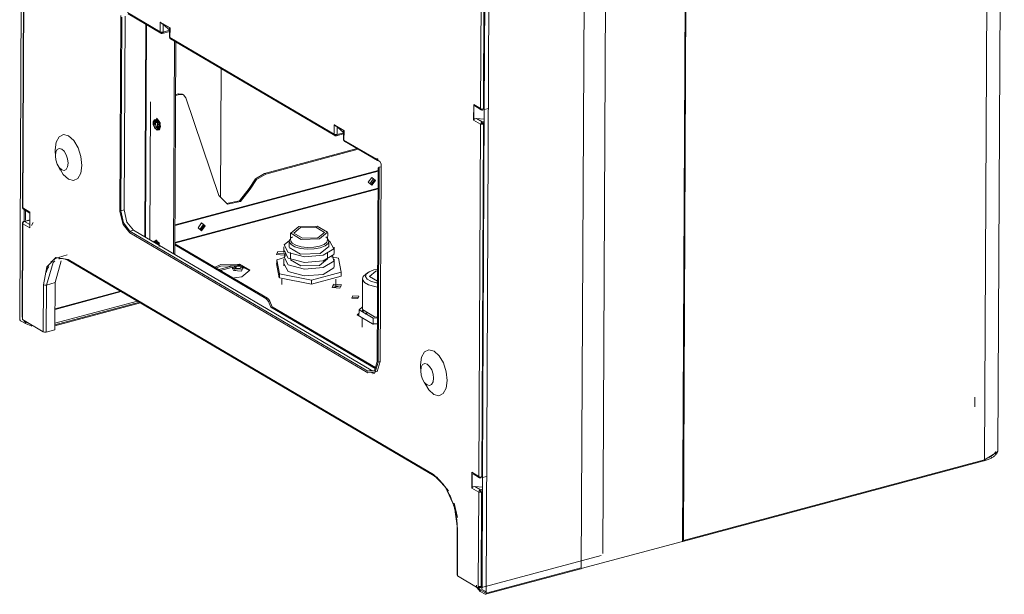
# Model space of a CAD drawing. Header units: millimetres. Extents: x 37142 to 74566, y 2709 to 34045.
# Tile 53 of 58: x 71465 to 71943, y 26262 to 26542. Entities that reach past the tile are written whole.
import ezdxf

# ---------------------------------------------------------------- set-up
doc = ezdxf.new("R2010")
doc.units = ezdxf.units.MM
doc.layers.add('G-XREF-____-OTLN', color=8, linetype='Continuous', lineweight=9)
doc.layers.add('M-EQPM-____-OTLN', color=50, linetype='Continuous', lineweight=20)

# ---------------------------------------------------------------- blocks, each defined once
blk = doc.blocks.new('City Class FR - City Class F_iam-V36-3D Вент Right')
at = {"layer": 'G-XREF-____-OTLN'}
for p, q in [((4544.85, 26396.33), (4547.92, 27033.5)), ((5019.96, 26332.69), (5023.04, 26973.1)), ((5016.49, 26968.2), (5013.41, 26327.79)), ((4869.81, 26930.01), (4866.72, 26288.13)), ((4870.26, 26929.01), (4867.17, 26288.6)), ((4828.06, 26282.3), (4831.12, 26918.68)), ((4817.6, 26275.31), (4820.69, 26915.72)), ((4774.42, 26903.32), (4771.34, 26262.91)), ((4770.49, 26498.52), (4771.35, 26677.17)), ((4768.69, 26498.54), (4769.52, 26669.65)), ((4770.91, 26669.54), (4770.08, 26498.43)), ((4547.07, 26621.5), (4546.24, 26450.39)), ((4547.24, 26621.27), (4546.42, 26450.16)), ((4597.16, 26545.15), (4613.1, 26535.76)), ((4597.48, 26544.51), (4613.42, 26535.12)), ((4593.47, 26448.37), (4593.93, 26543.74)), ((4593.93, 26448.84), (4594.38, 26542.91)), ((4596.12, 26543.37), (4595.66, 26449.31)), ((4605.65, 26436.07), (4606.14, 26539.41)), ((4613.1, 26535.76), (4613.13, 26540.42)), ((4613.13, 26540.42), (4617.86, 26537.63)), ((4613.36, 26540.19), (4617.72, 26537.63)), ((4606.42, 26539.25), (4605.92, 26435.91)), ((4613.1, 26535.76), (4613.34, 26535.17)), ((4613.93, 26535.06), (4613.22, 26535.48)), ((4613.41, 26535.13), (4613.93, 26535.06)), ((4614.05, 26534.98), (4617.85, 26536)), ((4614.49, 26535.65), (4614.51, 26539.32)), ((4617.8, 26536.53), (4614.49, 26535.65)), ((4617.8, 26536.53), (4614.51, 26539.32)), ((4617.68, 26537.61), (4617.66, 26533.2)), ((4617.72, 26537.63), (4617.75, 26537.53)), ((4617.86, 26537.63), (4617.84, 26532.97)), ((4617.68, 26533.27), (4617.84, 26532.97)), ((4617.84, 26532.97), (4697.61, 26485.98)), ((4618.15, 26532.33), (4697.93, 26485.34)), ((4619.56, 26427.88), (4620.05, 26531.23)), ((4620.71, 26530.85), (4620.21, 26427.49)), ((4642.72, 26517.87), (4642.41, 26455.31)), ((4608.33, 26501.71), (4608.01, 26434.68)), ((4620.59, 26505.31), (4621.92, 26505.66)), ((4622.48, 26505.33), (4620.59, 26504.82)), ((4621.92, 26505.66), (4622.48, 26505.33)), ((4624.5, 26505.11), (4623.93, 26505.44)), ((4625.59, 26503.7), (4641.55, 26456.16)), ((4765.3, 26492.82), (4765.34, 26500.52)), ((4765.34, 26500.52), (4768.69, 26498.54)), ((4765.39, 26499.95), (4765.36, 26494.45)), ((4765.43, 26493.09), (4765.47, 26500.18)), ((4765.92, 26499.72), (4769.01, 26497.9)), ((4765.92, 26499.72), (4765.97, 26499.69)), ((4768.93, 26497.96), (4768.69, 26498.54)), ((4768.81, 26498.26), (4769.51, 26497.85)), ((4769.51, 26497.85), (4769.01, 26497.9)), ((4769.91, 26497.88), (4769.51, 26497.85)), ((4769.63, 26319.71), (4770.49, 26498.36)), ((4769.78, 26497.8), (4772.47, 26498.52)), ((4609.9, 26491.58), (4610.32, 26489.67)), ((4610.28, 26492.92), (4609.96, 26492.53)), ((4612.22, 26492.7), (4611.03, 26491.47)), ((4611.69, 26491.65), (4611.03, 26491.47)), ((4611.69, 26492.53), (4612.27, 26491.89)), ((4613.21, 26491.23), (4612.23, 26492.69)), ((4612.43, 26491.59), (4612.73, 26490.19)), ((4765.3, 26492.82), (4765.36, 26492.95)), ((4768.65, 26490.84), (4765.3, 26492.82)), ((4769.49, 26491.98), (4766.74, 26493.6)), ((4770.47, 26493.3), (4766.74, 26493.6)), ((4770.46, 26492.24), (4769.49, 26491.98)), ((4610.4, 26490.69), (4610.35, 26491.21)), ((4610.71, 26488.88), (4611.54, 26488.04)), ((4610.8, 26488.86), (4611.34, 26488.38)), ((4611.02, 26489.94), (4611.02, 26489.2)), ((4611.04, 26488.47), (4611.52, 26488.29)), ((4612.2, 26488.21), (4611.67, 26488.66)), ((4611.86, 26491.28), (4611.84, 26488.06)), ((4697.61, 26485.98), (4697.63, 26490.64)), ((4697.63, 26490.64), (4702.37, 26487.85)), ((4697.87, 26490.41), (4702.22, 26487.84)), ((4699, 26485.87), (4699.02, 26489.53)), ((4702.31, 26486.75), (4699, 26485.87)), ((4702.31, 26486.75), (4699.02, 26489.53)), ((4702.19, 26487.83), (4702.17, 26483.41)), ((4702.22, 26487.84), (4702.25, 26487.75)), ((4702.37, 26487.85), (4702.34, 26483.19)), ((4767.83, 26319.73), (4768.65, 26490.84)), ((4770.04, 26490.73), (4769.22, 26319.62)), ((4698.43, 26485.28), (4697.73, 26485.7)), ((4698.56, 26485.2), (4702.04, 26486.13)), ((4702.19, 26483.49), (4702.34, 26483.19)), ((4702.34, 26483.19), (4718.29, 26473.8)), ((4702.58, 26482.6), (4702.34, 26483.19)), ((4702.66, 26482.55), (4718.61, 26473.16)), ((4562.09, 26478.45), (4562.1, 26477.87)), ((4562.1, 26477.87), (4562.17, 26475.3)), ((4562.13, 26477.23), (4562.19, 26476.45)), ((4708.69, 26479.01), (4663.77, 26466.97)), ((4709.25, 26478.67), (4664.34, 26466.64)), ((4718.29, 26473.8), (4718.29, 26474.16)), ((4718.29, 26474.16), (4718.74, 26473.9)), ((4719.11, 26473.1), (4718.3, 26473.58)), ((4718.74, 26473.9), (4718.74, 26473.35)), ((4718.74, 26473.35), (4719.7, 26472.78)), ((4563.36, 26470.86), (4564.59, 26468.59)), ((4718.89, 26468.44), (4620.28, 26442.01)), ((4718.89, 26468.05), (4620.28, 26441.62)), ((4718.89, 26469.56), (4718.44, 26375.5)), ((4719.36, 26469.91), (4718.91, 26375.22)), ((4719.36, 26469.91), (4720.44, 26470.2)), ((4720.44, 26470.2), (4719.98, 26375.51)), ((4663.77, 26466.97), (4664.34, 26466.64)), ((4714.94, 26461.83), (4716.56, 26464.18)), ((4717.13, 26463.84), (4715.43, 26461.47)), ((4715.43, 26461.47), (4717.13, 26463.84)), ((4620.24, 26433.37), (4718.89, 26459.81)), ((4718.89, 26459.53), (4620.24, 26433.09)), ((4656.27, 26459.69), (4656.83, 26459.36)), ((4546.26, 26450.46), (4546.42, 26450.16)), ((4546.42, 26450.16), (4549.77, 26448.19)), ((4546.42, 26450.16), (4546.55, 26449.64)), ((4546.63, 26449.59), (4549.82, 26447.71)), ((4547.06, 26443.52), (4547.09, 26449.36)), ((4547.75, 26449), (4547.72, 26444.22)), ((4595.66, 26449.31), (4593.93, 26448.84)), ((4549.75, 26444.4), (4546.95, 26443.65)), ((4547.21, 26443.6), (4549.75, 26444.28)), ((4549.73, 26447.99), (4549.7, 26440.77)), ((4549.77, 26448.19), (4549.73, 26440.49)), ((4546.21, 26442.69), (4545.99, 26397.02)), ((4546.38, 26442.46), (4546.16, 26396.8)), ((4546.22, 26442.76), (4546.38, 26442.46)), ((4549.73, 26440.49), (4546.38, 26442.46)), ((4546.95, 26443.65), (4546.95, 26443.65)), ((4549.74, 26442.11), (4547.21, 26443.6)), ((4550.65, 26441.72), (4551.32, 26443.14)), ((4598.4, 26438.85), (4600.13, 26439.32)), ((4600.13, 26439.32), (4715.63, 26371.28)), ((4632.32, 26439.68), (4633.95, 26442.03)), ((4634.51, 26441.7), (4632.82, 26439.33)), ((4632.82, 26439.33), (4634.51, 26441.7)), ((4713.89, 26370.82), (4598.4, 26438.85)), ((4713.89, 26370.05), (4598.4, 26438.09)), ((4611.28, 26434.38), (4609.92, 26434.07)), ((4610.33, 26433.61), (4611.27, 26434.73)), ((4676.43, 26438.14), (4676.42, 26434.61)), ((4677.32, 26436.17), (4676.73, 26435.69)), ((4694.11, 26435.6), (4693.53, 26436.09)), ((4694.42, 26434.52), (4694.43, 26438.05)), ((4611.39, 26433.84), (4610.82, 26433.13)), ((4611.07, 26433.93), (4612.09, 26432.64)), ((4611.4, 26433.38), (4611.99, 26432.75)), ((4611.57, 26432.8), (4611.82, 26433.75)), ((4611.82, 26433.75), (4611.57, 26432.8)), ((4612.23, 26432.91), (4612.67, 26431.48)), ((4612.74, 26432.75), (4612.25, 26433.49)), ((4665.13, 26406.34), (4620.24, 26432.79)), ((4620.24, 26432.23), (4664.47, 26406.17)), ((4673.15, 26431.28), (4673.14, 26428.53)), ((4675.76, 26434.02), (4675.75, 26431.27)), ((4690.84, 26428.02), (4695.02, 26431.47)), ((4695.05, 26431.17), (4695.06, 26433.92)), ((4697.64, 26428.41), (4697.65, 26431.16)), ((4562.79, 26426.09), (4560.03, 26423.89)), ((4563.12, 26425.99), (4561.51, 26425.06)), ((4567.98, 26427.32), (4563.68, 26426.17)), ((4568.33, 26425.12), (4745.8, 26320.57)), ((4669.75, 26425.02), (4669.74, 26422.59)), ((4669.75, 26425.02), (4673.44, 26426.01)), ((4671.05, 26418.12), (4669.75, 26425.02)), ((4670.26, 26428.99), (4673.92, 26428.77)), ((4673.93, 26428.03), (4670.26, 26428.26)), ((4673.12, 26425.32), (4673.11, 26422.02)), ((4674.26, 26428.03), (4673.36, 26427.17)), ((4676.39, 26428.51), (4676.37, 26425.3)), ((4690.44, 26422.27), (4694.35, 26425.49)), ((4694.37, 26425.22), (4694.39, 26428.43)), ((4696.28, 26426.46), (4699.67, 26425.79)), ((4697.61, 26421.9), (4697.62, 26425.2)), ((4699.67, 26425.79), (4700.96, 26418.9)), ((4558.96, 26421.6), (4558.64, 26420.83)), ((4560.93, 26424.54), (4560.25, 26423.76)), ((4562.09, 26413.87), (4565.01, 26424.39)), ((4568.65, 26424.48), (4746.12, 26319.93)), ((4642.56, 26422.66), (4639.4, 26421.15)), ((4639.96, 26420.85), (4642.55, 26421.92)), ((4641.55, 26420.24), (4648.4, 26422.07)), ((4651.32, 26422.16), (4642.37, 26419.76)), ((4648.28, 26421.32), (4648.27, 26420.4)), ((4648.76, 26420.69), (4649.4, 26422.2)), ((4649.17, 26420.66), (4650.12, 26420.92)), ((4649.42, 26419.94), (4649.45, 26420.05)), ((4650.62, 26422.39), (4651.91, 26422.34)), ((4653.3, 26421), (4652.22, 26421.37)), ((4670.93, 26416.26), (4669.62, 26423.2)), ((4716.77, 26420.04), (4718.61, 26420.42)), ((4647.87, 26416.08), (4652.7, 26416.68)), ((4671.05, 26418.12), (4671.04, 26416.29)), ((4686.64, 26413.17), (4671.04, 26416.23)), ((4686.65, 26415.06), (4671.05, 26418.12)), ((4672.17, 26415.6), (4672.16, 26412.9)), ((4701.04, 26417.03), (4686.64, 26413.18)), ((4686.65, 26415.06), (4686.64, 26413.23)), ((4700.96, 26418.9), (4686.65, 26415.06)), ((4698.45, 26411.39), (4698.47, 26415.48)), ((4700.95, 26417.06), (4700.96, 26418.9)), ((4711.34, 26415.74), (4711.27, 26401.06)), ((4713.75, 26418.66), (4712.4, 26417.55)), ((4717.81, 26419.43), (4718.81, 26419.58)), ((4556.3, 26389.9), (4556.41, 26412.83)), ((4557.69, 26389.79), (4557.8, 26412.72)), ((4557.8, 26412.72), (4562.09, 26413.87)), ((4561.98, 26390.95), (4562.09, 26413.87)), ((4699.99, 26412.23), (4697.24, 26411.49)), ((4700.97, 26412.1), (4697.3, 26412.33)), ((4562.03, 26401.15), (4593.89, 26409.68)), ((4562.03, 26400.87), (4594.21, 26409.49)), ((4664.47, 26406.17), (4665.13, 26406.34)), ((4709.44, 26406.65), (4706.68, 26406.8)), ((4602.98, 26404.35), (4561.99, 26393.36)), ((4603.47, 26404.06), (4561.99, 26392.95)), ((4602.12, 26404.85), (4562, 26394.1)), ((4665.66, 26404.66), (4666.33, 26404.83)), ((4665.66, 26404.66), (4666.85, 26402.01)), ((4666.33, 26404.83), (4667.51, 26402.19)), ((4666.85, 26402.01), (4667.51, 26402.19)), ((4666.85, 26402.01), (4717.43, 26372.21)), ((4667.51, 26402.19), (4717.58, 26372.69)), ((4709.66, 26400.7), (4709.64, 26397.65)), ((4711.4, 26402.14), (4709.66, 26400.7)), ((4709.66, 26400.7), (4716.49, 26396.68)), ((4546, 26397.1), (4546.16, 26396.8)), ((4546.16, 26396.8), (4546.16, 26395.88)), ((4708.71, 26398.2), (4709.65, 26398.97)), ((4716.19, 26393.79), (4708.71, 26398.2)), ((4710.88, 26399.98), (4711.59, 26400.57)), ((4711.25, 26396.48), (4711.23, 26392.26)), ((4712.11, 26400.27), (4711.39, 26399.68)), ((4713.6, 26399.1), (4712.65, 26398.55)), ((4712.89, 26398.8), (4713.6, 26399.39)), ((4716.48, 26393.56), (4716.49, 26396.68)), ((4716.49, 26396.68), (4718.54, 26396.73)), ((4547.67, 26393.94), (4545.3, 26395.33)), ((4546.16, 26395.88), (4556.3, 26389.9)), ((4546.83, 26395.17), (4547.67, 26394.67)), ((4547.67, 26394.67), (4548.58, 26394.26)), ((4547.67, 26393.94), (4547.67, 26394.67)), ((4550.78, 26392.79), (4547.67, 26393.94)), ((4718.53, 26393.85), (4716.19, 26393.79)), ((4557.69, 26389.79), (4561.98, 26390.95)), ((4718.91, 26375.22), (4719.98, 26375.51)), ((4739.57, 26373.24), (4739.56, 26373.91)), ((4739.57, 26373.33), (4739.64, 26370.75)), ((4739.67, 26371.87), (4739.6, 26372.67)), ((4713.89, 26370.82), (4715.63, 26371.28)), ((4715.63, 26371.28), (4717.17, 26370.89)), ((4716.22, 26369.62), (4717.29, 26369.91)), ((4740.83, 26366.31), (4742.05, 26364.05)), ((5008.65, 26353.44), (5008.68, 26358.2)), ((5017.14, 26329.85), (5015.48, 26328.96)), ((5018.63, 26330.45), (5018.91, 26330.92)), ((4866.93, 26288.09), (5013.16, 26327.28)), ((4867.17, 26288.6), (5013.41, 26327.79)), ((4747.31, 26319.44), (4753.08, 26312.74)), ((4764.44, 26314.01), (4764.48, 26321.71)), ((4764.48, 26321.71), (4767.83, 26319.73)), ((4764.53, 26321.14), (4764.5, 26315.64)), ((4764.57, 26314.28), (4764.6, 26321.37)), ((4765.06, 26320.91), (4768.15, 26319.09)), ((4765.06, 26320.91), (4765.11, 26320.89)), ((4768.07, 26319.15), (4767.83, 26319.73)), ((4767.94, 26319.46), (4768.65, 26319.04)), ((4768.92, 26318.99), (4771.61, 26319.71)), ((4769.38, 26266.36), (4769.63, 26319.55)), ((4768.62, 26313.17), (4765.88, 26314.79)), ((4769.61, 26314.49), (4765.88, 26314.79)), ((4768.65, 26319.04), (4768.15, 26319.09)), ((4769.05, 26319.07), (4768.65, 26319.04)), ((4764.44, 26314.01), (4764.5, 26314.14)), ((4767.79, 26312.03), (4764.44, 26314.01)), ((4767.57, 26266.37), (4767.79, 26312.03)), ((4769.6, 26313.43), (4768.62, 26313.17)), ((4769.18, 26311.92), (4768.96, 26266.26)), ((4755.81, 26306.64), (4757.46, 26299.71)), ((4757.36, 26294.57), (4757.25, 26271.65)), ((4757.38, 26294.65), (4757.54, 26294.35)), ((4757.54, 26294.35), (4757.43, 26271.42)), ((4866.72, 26288.13), (4817.49, 26274.94)), ((4768.66, 26265.62), (4827.32, 26281.34)), ((4757.27, 26271.72), (4757.43, 26271.42)), ((4771.09, 26262.41), (4817.36, 26274.81)), ((4817.6, 26275.31), (4771.34, 26262.91)), ((4757.43, 26271.42), (4767.57, 26265.45)), ((4766.78, 26266.84), (4766.78, 26266.1)), ((4768.52, 26263.84), (4766.88, 26265.72)), ((4767.16, 26265.9), (4768.52, 26264.57)), ((4767.57, 26265.45), (4767.57, 26266.37)), ((4768.4, 26265.67), (4767.57, 26266.16)), ((4768.23, 26265.63), (4767.57, 26266.01)), ((4768.23, 26265.63), (4767.57, 26265.45)), ((4768.52, 26264.57), (4770.83, 26263.21)), ((4768.52, 26264.57), (4768.52, 26263.84)), ((4770.88, 26262.45), (4768.52, 26263.84)), ((4769.37, 26264.81), (4769.38, 26266.18)), ((4770.89, 26263.91), (4769.37, 26264.81)), ((4770.89, 26263.27), (4770.89, 26263.91))]:
    blk.add_line(p, q, dxfattribs=at)
for points in [[(4613.13, 26540.42, 0), (4613.23, 26540.3, 0), (4613.36, 26540.19, 0)], [(4614.51, 26539.32, 0), (4613.93, 26539.78, 0), (4613.36, 26540.19, 0)], [(4613.1, 26535.76, 0), (4613.74, 26535.59, 0), (4614.49, 26535.65, 0)], [(4613.41, 26535.13, 0), (4613.53, 26535.06, 0), (4613.67, 26535.01, 0), (4613.81, 26534.99, 0), (4613.94, 26534.98, 0), (4614.02, 26534.98, 0)], [(4614.49, 26535.65, 0), (4614.16, 26535.05, 0), (4613.93, 26535.06, 0)], [(4617.72, 26537.63, 0), (4617.77, 26537.62, 0), (4617.86, 26537.63, 0)], [(4617.66, 26533.17, 0), (4617.66, 26533.14, 0), (4617.67, 26533.1, 0), (4617.67, 26533.07, 0), (4617.68, 26533.03, 0), (4617.68, 26532.99, 0), (4617.69, 26532.96, 0), (4617.7, 26532.92, 0), (4617.71, 26532.89, 0), (4617.72, 26532.85, 0), (4617.74, 26532.81, 0), (4617.75, 26532.78, 0), (4617.77, 26532.75, 0), (4617.79, 26532.71, 0), (4617.8, 26532.68, 0), (4617.83, 26532.64, 0), (4617.85, 26532.61, 0), (4617.87, 26532.58, 0), (4617.9, 26532.55, 0), (4617.92, 26532.52, 0), (4617.95, 26532.49, 0), (4617.98, 26532.46, 0), (4618.01, 26532.43, 0), (4618.05, 26532.4, 0), (4618.08, 26532.38, 0), (4618.12, 26532.35, 0), (4618.15, 26532.33, 0), (4618.18, 26532.32, 0)], [(4618.18, 26532.32, 0), (4618.07, 26532.39, 0), (4617.84, 26532.97, 0)], [(4623.93, 26505.44, 0), (4623.83, 26505.5, 0), (4621.92, 26505.66, 0)], [(4622.48, 26505.33, 0), (4624.4, 26505.17, 0), (4625.59, 26503.7, 0)], [(4765.47, 26500.18, 0), (4765.39, 26500.34, 0), (4765.34, 26500.52, 0)], [(4768.69, 26498.54, 0), (4769.33, 26498.2, 0), (4770.08, 26498.43, 0)], [(4769.03, 26497.89, 0), (4769.07, 26497.87, 0), (4769.1, 26497.86, 0), (4769.14, 26497.84, 0), (4769.17, 26497.83, 0), (4769.21, 26497.81, 0), (4769.24, 26497.8, 0), (4769.28, 26497.79, 0), (4769.31, 26497.79, 0), (4769.35, 26497.78, 0), (4769.38, 26497.77, 0), (4769.42, 26497.77, 0), (4769.45, 26497.77, 0), (4769.49, 26497.77, 0), (4769.52, 26497.76, 0), (4769.56, 26497.77, 0), (4769.59, 26497.77, 0), (4769.62, 26497.77, 0), (4769.66, 26497.77, 0), (4769.69, 26497.78, 0), (4769.72, 26497.79, 0), (4769.74, 26497.79, 0)], [(4612.16, 26489.86, 0), (4612.08, 26490.61, 0), (4611.87, 26491.36, 0), (4611.53, 26492.01, 0), (4611.12, 26492.5, 0), (4610.68, 26492.76, 0), (4610.27, 26492.76, 0), (4609.93, 26492.5, 0), (4609.71, 26492.01, 0), (4609.63, 26491.35, 0)], [(4611.57, 26493.53, 0), (4609.87, 26491.77, 0), (4610.12, 26490.16, 0)], [(4609.9, 26491.58, 0), (4610.34, 26492.99, 0), (4611.36, 26493.07, 0)], [(4611.38, 26492, 0), (4611.08, 26492.18, 0), (4610.79, 26492.18, 0), (4610.56, 26492, 0), (4610.41, 26491.66, 0), (4610.35, 26491.21, 0)], [(4610.6, 26491.1, 0), (4610.53, 26491.95, 0), (4611.56, 26493.87, 0)], [(4611.69, 26492.53, 0), (4610.94, 26492.46, 0), (4610.63, 26491.43, 0)], [(4610.9, 26492.42, 0), (4610.9, 26492.41, 0), (4610.89, 26492.41, 0), (4610.88, 26492.39, 0), (4610.88, 26492.38, 0), (4610.86, 26492.35, 0), (4610.85, 26492.32, 0), (4610.84, 26492.29, 0), (4610.83, 26492.25, 0), (4610.82, 26492.21, 0), (4610.8, 26492.16, 0), (4610.79, 26492.1, 0), (4610.78, 26492.05, 0), (4610.77, 26491.98, 0), (4610.77, 26491.92, 0), (4610.76, 26491.85, 0), (4610.76, 26491.78, 0), (4610.75, 26491.7, 0), (4610.75, 26491.63, 0), (4610.76, 26491.55, 0), (4610.76, 26491.46, 0), (4610.76, 26491.38, 0), (4610.77, 26491.29, 0), (4610.78, 26491.21, 0), (4610.79, 26491.12, 0), (4610.81, 26491.03, 0), (4610.82, 26490.94, 0), (4610.84, 26490.85, 0), (4610.86, 26490.76, 0), (4610.88, 26490.67, 0), (4610.91, 26490.58, 0), (4610.93, 26490.49, 0), (4610.96, 26490.4, 0), (4610.99, 26490.32, 0), (4611.02, 26490.23, 0), (4611.05, 26490.15, 0), (4611.08, 26490.06, 0), (4611.12, 26489.98, 0), (4611.15, 26489.9, 0), (4611.19, 26489.83, 0), (4611.23, 26489.75, 0), (4611.27, 26489.68, 0), (4611.31, 26489.61, 0), (4611.34, 26489.55, 0), (4611.38, 26489.49, 0), (4611.42, 26489.43, 0), (4611.46, 26489.37, 0), (4611.5, 26489.32, 0), (4611.54, 26489.28, 0), (4611.58, 26489.23, 0), (4611.61, 26489.19, 0), (4611.65, 26489.16, 0), (4611.68, 26489.13, 0), (4611.71, 26489.1, 0), (4611.73, 26489.08, 0), (4611.76, 26489.07, 0), (4611.77, 26489.05, 0), (4611.79, 26489.05, 0)], [(4611.36, 26493.07, 0), (4612.38, 26491.78, 0), (4612.79, 26489.88, 0)], [(4613.24, 26489.79, 0), (4612.76, 26492.02, 0), (4611.57, 26493.53, 0)], [(4766.74, 26493.6, 0), (4765.94, 26493.49, 0), (4765.43, 26493.09, 0)], [(4768.65, 26490.84, 0), (4768.9, 26491.55, 0), (4769.49, 26491.98, 0)], [(4769.49, 26491.98, 0), (4769.88, 26491.48, 0), (4770.04, 26490.73, 0)], [(4612.16, 26489.86, 0), (4612.08, 26489.2, 0), (4611.85, 26488.71, 0), (4611.52, 26488.45, 0), (4611.1, 26488.45, 0), (4610.66, 26488.71, 0), (4610.25, 26489.19, 0), (4609.92, 26489.85, 0), (4609.7, 26490.6, 0), (4609.63, 26491.35, 0)], [(4610.63, 26491.43, 0), (4610.93, 26490.04, 0), (4611.67, 26489.1, 0)], [(4612.1, 26490.18, 0), (4612.04, 26489.72, 0), (4611.89, 26489.38, 0), (4611.65, 26489.2, 0), (4611.37, 26489.2, 0), (4611.07, 26489.38, 0)], [(4611.34, 26488.38, 0), (4612.36, 26488.46, 0), (4612.79, 26489.88, 0)], [(4611.54, 26488.04, 0), (4612.74, 26488.14, 0), (4613.24, 26489.79, 0)], [(4612.73, 26490.19, 0), (4612.42, 26489.16, 0), (4611.67, 26489.1, 0)], [(4611.8, 26489.04, 0), (4611.8, 26489.04, 0), (4611.79, 26489.04, 0), (4611.79, 26489.05, 0)], [(4697.63, 26490.64, 0), (4697.74, 26490.52, 0), (4697.87, 26490.41, 0)], [(4699.02, 26489.53, 0), (4698.44, 26489.99, 0), (4697.87, 26490.41, 0)], [(4702.22, 26487.84, 0), (4702.28, 26487.84, 0), (4702.37, 26487.85, 0)], [(4768.65, 26490.84, 0), (4769.3, 26490.86, 0), (4770.04, 26490.73, 0)], [(4769.48, 26491.25, 0), (4769.39, 26491.15, 0), (4769.32, 26491.02, 0)], [(4769.59, 26491, 0), (4769.44, 26490.98, 0), (4769.32, 26491.02, 0)], [(4769.59, 26491, 0), (4769.56, 26491.15, 0), (4769.48, 26491.25, 0)], [(4562.09, 26478.45, 0), (4562.61, 26482.2, 0), (4564.03, 26484.79, 0), (4566.14, 26485.84, 0), (4568.63, 26485.17, 0), (4571.1, 26482.91, 0), (4573.19, 26479.39, 0), (4574.58, 26475.14, 0), (4575.05, 26470.82, 0)], [(4697.61, 26485.98, 0), (4698.25, 26485.81, 0), (4699, 26485.87, 0)], [(4697.61, 26485.98, 0), (4697.85, 26485.39, 0), (4698.43, 26485.28, 0)], [(4697.91, 26485.35, 0), (4698.04, 26485.28, 0), (4698.18, 26485.23, 0), (4698.31, 26485.21, 0), (4698.45, 26485.2, 0), (4698.53, 26485.2, 0)], [(4699, 26485.87, 0), (4698.67, 26485.27, 0), (4698.43, 26485.28, 0)], [(4702.17, 26483.39, 0), (4702.17, 26483.36, 0), (4702.17, 26483.32, 0), (4702.18, 26483.28, 0), (4702.18, 26483.25, 0), (4702.19, 26483.21, 0), (4702.2, 26483.18, 0), (4702.21, 26483.14, 0), (4702.22, 26483.1, 0), (4702.23, 26483.07, 0), (4702.24, 26483.03, 0), (4702.26, 26483, 0), (4702.28, 26482.96, 0), (4702.29, 26482.93, 0), (4702.31, 26482.9, 0), (4702.33, 26482.86, 0), (4702.36, 26482.83, 0), (4702.38, 26482.8, 0), (4702.41, 26482.77, 0), (4702.43, 26482.73, 0), (4702.46, 26482.7, 0), (4702.49, 26482.68, 0), (4702.52, 26482.65, 0), (4702.56, 26482.62, 0), (4702.59, 26482.6, 0), (4702.62, 26482.57, 0), (4702.66, 26482.55, 0), (4702.68, 26482.54, 0)], [(4568.36, 26471.92, 0), (4568.14, 26473.99, 0), (4567.47, 26476.02, 0), (4566.47, 26477.71, 0), (4565.29, 26478.79, 0), (4564.1, 26479.1, 0), (4563.09, 26478.61, 0), (4562.41, 26477.37, 0), (4562.17, 26475.57, 0)], [(4568.36, 26471.92, 0), (4568.12, 26470.13, 0), (4567.44, 26468.89, 0), (4566.43, 26468.39, 0), (4565.24, 26468.7, 0), (4564.06, 26469.79, 0), (4563.06, 26471.47, 0), (4562.39, 26473.5, 0), (4562.17, 26475.3, 0)], [(4718.3, 26473.62, 0), (4718.29, 26473.71, 0), (4718.29, 26473.8, 0)], [(4719.11, 26473.1, 0), (4718.59, 26473.17, 0), (4718.3, 26473.62, 0)], [(4719.7, 26472.78, 0), (4720.45, 26471.62, 0), (4720.44, 26470.2, 0)], [(4563.95, 26469.88, 0), (4566.04, 26466.35, 0), (4568.52, 26464.09, 0), (4571, 26463.43, 0), (4573.11, 26464.47, 0), (4574.53, 26467.06, 0), (4575.05, 26470.82, 0)], [(4718.89, 26469.56, 0), (4719.16, 26469.65, 0), (4719.36, 26469.91, 0)], [(4656.27, 26459.69, 0), (4659.34, 26464.35, 0), (4663.77, 26466.97, 0)], [(4664.34, 26466.64, 0), (4659.9, 26464.02, 0), (4656.83, 26459.36, 0)], [(4717.58, 26463.58, 0), (4715.85, 26465.04, 0), (4714.11, 26462.65, 0)], [(4717.58, 26463.58, 0), (4715.83, 26461.19, 0), (4714.11, 26462.65, 0)], [(4656.83, 26459.36, 0), (4652.1, 26453.36, 0), (4645.76, 26452.03, 0), (4641.55, 26456.16, 0)], [(4645.35, 26452.32, 0), (4651.54, 26453.69, 0), (4656.27, 26459.69, 0)], [(4546.24, 26450.41, 0), (4546.24, 26450.35, 0), (4546.25, 26450.29, 0), (4546.26, 26450.23, 0), (4546.27, 26450.17, 0), (4546.28, 26450.11, 0), (4546.3, 26450.06, 0), (4546.32, 26450, 0), (4546.34, 26449.95, 0), (4546.37, 26449.9, 0), (4546.4, 26449.85, 0), (4546.43, 26449.81, 0), (4546.46, 26449.76, 0), (4546.49, 26449.72, 0), (4546.51, 26449.71, 0)], [(4598.4, 26438.85, 0), (4595.22, 26442.88, 0), (4593.93, 26448.84, 0)], [(4595.66, 26449.31, 0), (4596.96, 26443.34, 0), (4600.13, 26439.32, 0)], [(4549.77, 26448.19, 0), (4549.74, 26448.06, 0), (4549.73, 26447.99, 0)], [(4598.4, 26438.09, 0), (4595.05, 26442.18, 0), (4593.47, 26448.37, 0)], [(4546.98, 26443.66, 0), (4546.94, 26443.65, 0), (4546.9, 26443.63, 0), (4546.86, 26443.62, 0), (4546.83, 26443.61, 0), (4546.79, 26443.59, 0), (4546.75, 26443.57, 0), (4546.72, 26443.55, 0), (4546.68, 26443.53, 0), (4546.65, 26443.51, 0), (4546.62, 26443.49, 0), (4546.58, 26443.47, 0), (4546.55, 26443.44, 0), (4546.52, 26443.41, 0), (4546.5, 26443.38, 0), (4546.47, 26443.36, 0), (4546.44, 26443.33, 0), (4546.42, 26443.29, 0), (4546.39, 26443.26, 0), (4546.37, 26443.23, 0), (4546.35, 26443.2, 0), (4546.33, 26443.16, 0), (4546.31, 26443.13, 0), (4546.29, 26443.09, 0), (4546.28, 26443.05, 0), (4546.26, 26443.02, 0), (4546.25, 26442.98, 0), (4546.24, 26442.94, 0), (4546.23, 26442.9, 0), (4546.22, 26442.86, 0), (4546.22, 26442.82, 0), (4546.21, 26442.78, 0), (4546.21, 26442.74, 0), (4546.21, 26442.7, 0), (4546.21, 26442.67, 0)], [(4547.21, 26443.6, 0), (4546.52, 26443.24, 0), (4546.38, 26442.46, 0)], [(4549.7, 26440.77, 0), (4549.7, 26440.67, 0), (4549.73, 26440.49, 0)], [(4634.96, 26441.44, 0), (4633.23, 26442.9, 0), (4631.49, 26440.51, 0)], [(4634.96, 26441.44, 0), (4633.22, 26439.05, 0), (4631.49, 26440.51, 0)], [(4690.5, 26435.11, 0), (4681.53, 26434.88, 0), (4676.46, 26437.86, 0), (4680.36, 26441.08, 0)], [(4681.21, 26440.59, 0), (4677.95, 26437.9, 0), (4682.18, 26435.41, 0), (4689.66, 26435.61, 0)], [(4680.36, 26441.08, 0), (4689.34, 26441.32, 0), (4694.41, 26438.33, 0), (4690.5, 26435.11, 0)], [(4689.66, 26435.61, 0), (4692.91, 26438.29, 0), (4688.69, 26440.78, 0), (4681.21, 26440.59, 0)], [(4612.79, 26431.94, 0), (4612.47, 26432.87, 0), (4611.28, 26434.38, 0)], [(4692.3, 26427.15, 0), (4683.12, 26426.43, 0), (4675.28, 26428.51, 0), (4673.36, 26432.18, 0), (4675.86, 26434.32, 0)], [(4676.12, 26435.05, 0), (4675.79, 26433.72, 0), (4676.62, 26432.42, 0), (4678.51, 26431.31, 0), (4681.23, 26430.52, 0), (4684.45, 26430.14, 0), (4687.8, 26430.23, 0), (4690.85, 26430.77, 0)], [(4690.49, 26431.58, 0), (4687.64, 26431.08, 0), (4684.52, 26431, 0), (4681.51, 26431.35, 0), (4678.98, 26432.08, 0), (4677.21, 26433.12, 0), (4676.44, 26434.33, 0)], [(4690.49, 26431.58, 0), (4692.72, 26432.44, 0), (4694.08, 26433.56, 0), (4694.39, 26434.8, 0)], [(4694.22, 26435.51, 0), (4695.04, 26434.22, 0), (4694.7, 26432.89, 0), (4693.25, 26431.69, 0), (4690.85, 26430.77, 0)], [(4694.47, 26434.47, 0), (4695.52, 26433.93, 0), (4697.44, 26430.26, 0), (4692.3, 26427.15, 0)], [(4611.25, 26432.87, 0), (4610.84, 26433.36, 0), (4610.4, 26433.61, 0), (4609.98, 26433.61, 0)], [(4609.99, 26433.78, 0), (4610.05, 26433.84, 0), (4611.07, 26433.93, 0)], [(4610.61, 26433.27, 0), (4610.61, 26433.27, 0), (4610.61, 26433.26, 0), (4610.6, 26433.25, 0), (4610.59, 26433.23, 0), (4610.58, 26433.21, 0), (4610.57, 26433.18, 0)], [(4611.4, 26433.38, 0), (4610.65, 26433.32, 0), (4610.61, 26433.27, 0)], [(4692.29, 26424.4, 0), (4683.11, 26423.68, 0), (4675.27, 26425.76, 0), (4673.35, 26429.43, 0)], [(4675.78, 26430.97, 0), (4681.21, 26427.77, 0), (4690.84, 26428.02, 0)], [(4556.41, 26412.83, 0), (4558.04, 26421.52, 0), (4562.4, 26426.02, 0), (4568.33, 26425.12, 0)], [(4563.89, 26425.4, 0), (4564.24, 26425.48, 0), (4564.59, 26425.53, 0), (4564.96, 26425.56, 0), (4565.33, 26425.56, 0), (4565.71, 26425.53, 0), (4566.1, 26425.47, 0), (4566.5, 26425.38, 0), (4566.91, 26425.27, 0), (4567.32, 26425.12, 0), (4567.74, 26424.95, 0), (4568.16, 26424.74, 0), (4568.59, 26424.51, 0), (4568.65, 26424.48, 0)], [(4568.65, 26424.48, 0), (4568.57, 26424.53, 0), (4568.33, 26425.12, 0)], [(4670.26, 26428.99, 0), (4669.54, 26427.47, 0), (4673.36, 26427.17, 0)], [(4692.27, 26421.19, 0), (4683.1, 26420.47, 0), (4675.25, 26422.55, 0), (4673.34, 26426.22, 0), (4674.01, 26427.13, 0)], [(4676.4, 26425.03, 0), (4681.47, 26422.04, 0), (4690.44, 26422.27, 0)], [(4696.75, 26427.03, 0), (4697.41, 26424.3, 0), (4692.27, 26421.19, 0)], [(4692.29, 26424.4, 0), (4697.42, 26427.51, 0), (4697.64, 26428.41, 0)], [(4559.17, 26422.62, 0), (4558.7, 26421.7, 0), (4557.72, 26418.73, 0)], [(4557.8, 26412.72, 0), (4561.16, 26423.74, 0), (4561.89, 26424.4, 0)], [(4656.18, 26419.87, 0), (4651.53, 26422.15, 0), (4642.55, 26421.92, 0)], [(4642.56, 26422.66, 0), (4651.53, 26422.89, 0), (4656.6, 26419.9, 0), (4652.7, 26416.68, 0)], [(4650.13, 26421.43, 0), (4649.47, 26421.3, 0), (4648.75, 26419.78, 0)], [(4648.75, 26419.78, 0), (4652.57, 26419.47, 0), (4653.3, 26421, 0)], [(4653.67, 26420.99, 0), (4652.58, 26420.39, 0), (4648.76, 26420.69, 0)], [(4649.41, 26419.87, 0), (4649.41, 26419.88, 0), (4649.41, 26419.88, 0), (4649.42, 26419.89, 0), (4649.43, 26419.9, 0), (4649.45, 26419.91, 0), (4649.46, 26419.93, 0), (4649.49, 26419.94, 0), (4649.51, 26419.96, 0), (4649.54, 26419.98, 0), (4649.58, 26420, 0), (4649.61, 26420.01, 0), (4649.65, 26420.03, 0)], [(4652.35, 26421.66, 0), (4650.13, 26421.83, 0), (4649.71, 26420.95, 0)], [(4649.71, 26420.95, 0), (4651.93, 26420.77, 0), (4652.35, 26421.66, 0)], [(4650.12, 26420.46, 0), (4651.32, 26420.55, 0), (4652.08, 26420.4, 0)], [(4652.63, 26419.86, 0), (4652.63, 26419.86, 0), (4652.62, 26419.87, 0), (4652.61, 26419.88, 0)], [(4673.32, 26422.91, 0), (4675.23, 26419.25, 0), (4683.08, 26417.17, 0), (4692.26, 26417.89, 0)], [(4692.26, 26417.89, 0), (4697.39, 26421, 0), (4697.61, 26421.9, 0)], [(4718.59, 26413.73, 0), (4717.93, 26413.85, 0), (4715.4, 26414.59, 0), (4713.64, 26415.62, 0), (4712.87, 26416.83, 0), (4713.18, 26418.07, 0), (4714.54, 26419.18, 0), (4716.77, 26420.04, 0)], [(4711.34, 26415.74, 0), (4711.73, 26416.86, 0), (4713.17, 26418.08, 0)], [(4718.57, 26411.72, 0), (4717.28, 26411.94, 0), (4714.32, 26412.8, 0), (4712.27, 26414, 0), (4711.37, 26415.41, 0)], [(4717.81, 26419.43, 0), (4714.72, 26416.88, 0), (4718.55, 26414.55, 0)], [(4557.8, 26412.72, 0), (4557.05, 26412.66, 0), (4556.41, 26412.83, 0)], [(4697.31, 26413.06, 0), (4696.58, 26411.54, 0), (4700.4, 26411.24, 0)], [(4697.31, 26413.06, 0), (4701.13, 26412.76, 0), (4700.4, 26411.24, 0)], [(4664.47, 26406.17, 0), (4665.12, 26405.58, 0), (4665.66, 26404.66, 0)], [(4665.13, 26406.34, 0), (4665.78, 26405.75, 0), (4666.33, 26404.83, 0)], [(4706.69, 26407.54, 0), (4706.13, 26406.38, 0), (4709.05, 26406.14, 0)], [(4706.69, 26407.54, 0), (4709.6, 26407.31, 0), (4709.05, 26406.14, 0)], [(4711.3, 26400.74, 0), (4717.2, 26397.27, 0), (4718.29, 26397.09, 0)], [(4545.3, 26395.33, 0), (4544.98, 26395.73, 0), (4544.85, 26396.33, 0)], [(4556.3, 26389.9, 0), (4556.94, 26389.74, 0), (4557.69, 26389.79, 0)], [(4752.52, 26366.27, 0), (4752.04, 26370.6, 0), (4750.66, 26374.85, 0), (4748.57, 26378.37, 0), (4746.09, 26380.63, 0), (4743.61, 26381.29, 0), (4741.5, 26380.25, 0), (4740.07, 26377.66, 0), (4739.56, 26373.91, 0)], [(4718.44, 26375.5, 0), (4717.09, 26371.09, 0), (4713.89, 26370.82, 0)], [(4718.91, 26375.22, 0), (4717.42, 26370.35, 0), (4713.89, 26370.05, 0)], [(4719.98, 26375.51, 0), (4718.5, 26370.64, 0), (4715.91, 26370.01, 0)], [(4739.64, 26371.03, 0), (4739.88, 26372.82, 0), (4740.56, 26374.06, 0), (4741.57, 26374.56, 0), (4742.76, 26374.25, 0), (4743.94, 26373.17, 0), (4744.94, 26371.48, 0), (4745.6, 26369.45, 0), (4745.83, 26367.38, 0)], [(4739.64, 26371.03, 0), (4739.86, 26368.95, 0), (4740.53, 26366.92, 0), (4741.53, 26365.24, 0), (4742.71, 26364.16, 0), (4743.9, 26363.85, 0), (4744.91, 26364.35, 0), (4745.59, 26365.59, 0), (4745.83, 26367.38, 0)], [(4752.52, 26366.27, 0), (4752, 26362.52, 0), (4750.58, 26359.93, 0), (4748.47, 26358.89, 0), (4745.98, 26359.55, 0), (4743.51, 26361.81, 0), (4741.42, 26365.33, 0)], [(5019.96, 26332.69, 0), (5019.94, 26332.39, 0), (5019.89, 26332.08, 0), (5019.82, 26331.79, 0), (5019.71, 26331.49, 0), (5019.58, 26331.21, 0), (5019.42, 26330.93, 0), (5019.24, 26330.66, 0), (5019.04, 26330.41, 0), (5018.82, 26330.15, 0), (5018.57, 26329.91, 0), (5018.31, 26329.68, 0), (5018.02, 26329.45, 0), (5017.72, 26329.23, 0), (5017.4, 26329.02, 0), (5017.06, 26328.82, 0), (5016.7, 26328.62, 0), (5016.33, 26328.43, 0), (5015.94, 26328.25, 0), (5015.54, 26328.08, 0), (5015.12, 26327.91, 0), (5014.68, 26327.75, 0), (5014.23, 26327.6, 0), (5013.77, 26327.45, 0), (5013.29, 26327.32, 0), (5013.16, 26327.28, 0)], [(5013.41, 26327.79, 0), (5019.7, 26331.59, 0), (5019.96, 26332.69, 0)], [(5018.92, 26331.74, 0), (5018.8, 26331.52, 0), (5018.66, 26331.29, 0), (5018.5, 26331.07, 0), (5018.32, 26330.85, 0), (5018.11, 26330.64, 0), (5017.89, 26330.43, 0), (5017.64, 26330.22, 0), (5017.38, 26330.02, 0), (5017.09, 26329.82, 0), (5016.79, 26329.63, 0), (5016.47, 26329.45, 0), (5016.23, 26329.32, 0)], [(5013.16, 26327.28, 0), (5013.27, 26327.35, 0), (5013.41, 26327.79, 0)], [(4745.8, 26320.57, 0), (4751.7, 26314.51, 0), (4756, 26304.91, 0), (4757.54, 26294.35, 0)], [(4746.62, 26319.88, 0), (4746.04, 26319.99, 0), (4745.8, 26320.57, 0)], [(4746.12, 26319.93, 0), (4746.55, 26319.66, 0), (4746.99, 26319.37, 0), (4747.42, 26319.04, 0), (4747.86, 26318.68, 0), (4748.3, 26318.29, 0), (4748.73, 26317.88, 0), (4749.17, 26317.43, 0), (4749.59, 26316.96, 0), (4750.02, 26316.47, 0), (4750.44, 26315.95, 0), (4750.85, 26315.4, 0), (4751.26, 26314.83, 0), (4751.66, 26314.24, 0), (4752.05, 26313.63, 0), (4752.43, 26312.99, 0), (4752.8, 26312.34, 0), (4753.16, 26311.67, 0), (4753.51, 26310.98, 0), (4753.84, 26310.27, 0), (4754.17, 26309.55, 0), (4754.48, 26308.82, 0), (4754.78, 26308.08, 0), (4755.06, 26307.32, 0), (4755.33, 26306.55, 0), (4755.59, 26305.78, 0), (4755.82, 26304.99, 0), (4756.05, 26304.21, 0), (4756.25, 26303.41, 0), (4756.44, 26302.62, 0), (4756.61, 26301.82, 0), (4756.77, 26301.02, 0), (4756.91, 26300.22, 0), (4757.03, 26299.43, 0), (4757.13, 26298.64, 0), (4757.21, 26297.85, 0), (4757.28, 26297.07, 0), (4757.33, 26296.29, 0), (4757.35, 26295.53, 0), (4757.37, 26294.78, 0), (4757.36, 26294.57, 0)], [(4764.6, 26321.37, 0), (4764.53, 26321.53, 0), (4764.48, 26321.71, 0)], [(4767.83, 26319.73, 0), (4768.47, 26319.39, 0), (4769.22, 26319.62, 0)], [(4765.88, 26314.79, 0), (4765.08, 26314.68, 0), (4764.57, 26314.28, 0)], [(4768.17, 26319.08, 0), (4768.21, 26319.06, 0), (4768.24, 26319.05, 0), (4768.28, 26319.03, 0), (4768.31, 26319.02, 0), (4768.35, 26319.01, 0), (4768.38, 26318.99, 0), (4768.42, 26318.99, 0), (4768.45, 26318.98, 0), (4768.49, 26318.97, 0), (4768.52, 26318.97, 0), (4768.56, 26318.96, 0), (4768.59, 26318.96, 0), (4768.63, 26318.96, 0), (4768.66, 26318.96, 0), (4768.69, 26318.96, 0), (4768.73, 26318.96, 0), (4768.76, 26318.96, 0), (4768.8, 26318.97, 0), (4768.83, 26318.97, 0), (4768.86, 26318.98, 0), (4768.88, 26318.98, 0)], [(4767.79, 26312.03, 0), (4768.04, 26312.75, 0), (4768.62, 26313.17, 0)], [(4767.79, 26312.03, 0), (4768.44, 26312.05, 0), (4769.18, 26311.92, 0)], [(4768.62, 26312.44, 0), (4768.53, 26312.34, 0), (4768.45, 26312.21, 0)], [(4768.73, 26312.19, 0), (4768.58, 26312.18, 0), (4768.45, 26312.21, 0)], [(4768.62, 26313.17, 0), (4769.02, 26312.67, 0), (4769.18, 26311.92, 0)], [(4768.73, 26312.19, 0), (4768.7, 26312.34, 0), (4768.62, 26312.44, 0)], [(4866.72, 26288.13, 0), (4867.04, 26288.16, 0), (4867.17, 26288.6, 0)], [(4817.36, 26274.81, 0), (4817.47, 26274.87, 0), (4817.6, 26275.31, 0)], [(4767.57, 26266.37, 0), (4768.21, 26266.2, 0), (4768.96, 26266.26, 0)], [(4768.4, 26265.67, 0), (4768.8, 26265.71, 0), (4768.96, 26266.26, 0)], [(4771.34, 26262.91, 0), (4771.2, 26262.47, 0), (4770.88, 26262.45, 0)]]:
    blk.add_polyline3d(points, dxfattribs=at)
blk = doc.blocks.new('City Class FR - City Class 25 FR-V37-3D Вент Right')
blk.add_blockref('City Class FR - City Class F_iam-V36-3D Вент Right', (0, 0))

msp = doc.modelspace()

# ---------------------------------------------------------------- block references
at = {"layer": 'M-EQPM-____-OTLN'}
msp.add_blockref('City Class FR - City Class 25 FR-V37-3D Вент Right', (66920.33, 0), dxfattribs=at)

doc.saveas('drawing.dxf')
